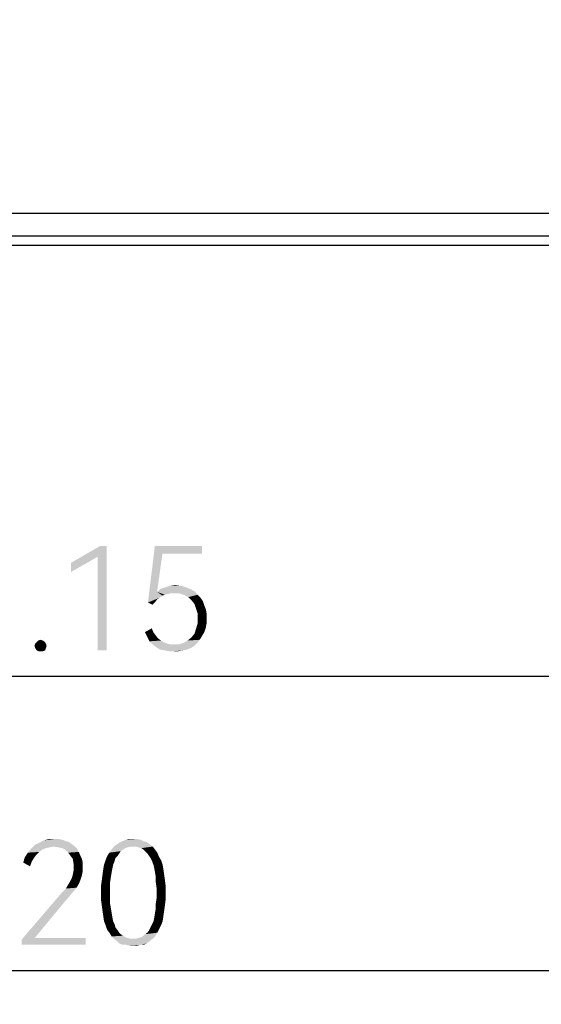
# Model space of a CAD drawing. Header units: millimetres. Extents: x 0 to 297, y 0 to 210.
# Tile 50 of 84: x 71 to 84, y 91 to 115. Entities that reach past the tile are written whole.
import ezdxf

# ---------------------------------------------------------------- set-up
doc = ezdxf.new("R2010")
doc.units = ezdxf.units.MM
doc.header["$LTSCALE"] = 16.335
doc.layers.get('0').update_dxf_attribs({"linetype": 'CONTINUOUS'})
doc.styles.get("Standard").update_dxf_attribs({"font": 'harmonyos_sans_sc_light.ttf'})
doc.dimstyles.new('DIMSTYLE_1', dxfattribs={"dimtxt": 2.5, "dimasz": 1.8, "dimexe": 0.8, "dimexo": 0, "dimtad": 1, "dimzin": 0, "dimdsep": 46, "dimtxsty": 'STANDARD', "dimblk": '_FILLED', "dimblk1": '_FILLED', "dimblk2": '_FILLED', "dimcen": 0.09, "dimclrt": 7, "dimazin": 0, "dimtol": 1, "dimtp": 0.15, "dimtm": 0.15, "dimtfac": 1, "dimtofl": 0, "dimtmove": 0, "dimatfit": 3, "dimldrblk": '_FILLED', "dimfxl": 1, "dimtolj": 1, "dimtzin": 0, "dimarcsym": 0})
doc.dimstyles.new('DIMSTYLE_2', dxfattribs={"dimtxt": 2.5, "dimasz": 1.8, "dimexe": 0.8, "dimexo": 0, "dimtad": 1, "dimzin": 0, "dimdsep": 46, "dimtxsty": 'STANDARD', "dimblk": '_FILLED', "dimblk1": '_FILLED', "dimblk2": '_FILLED', "dimcen": 0.09, "dimclrt": 7, "dimazin": 0, "dimtol": 1, "dimtp": 0.2, "dimtm": 0.2, "dimtfac": 1, "dimtofl": 0, "dimtmove": 0, "dimatfit": 3, "dimldrblk": '_FILLED', "dimfxl": 1, "dimtolj": 1, "dimtzin": 0, "dimarcsym": 0})

# ---------------------------------------------------------------- blocks, each defined once
blk = doc.blocks.new('_FILLED')
at = {"color": 0, "linetype": 'BYBLOCK'}
blk.add_solid([(0, 0), (-1, 0.167), (-1, -0.167)], dxfattribs=at)
blk = doc.blocks.new('*D0')
at = {"color": 7, "linetype": 'CONTINUOUS'}
for p, q in [((30.231, 122.447), (30.231, 98.376)), ((101.231, 122.607), (101.231, 98.376)), ((30.231, 99.176), (65.731, 99.176)), ((101.231, 99.176), (65.731, 99.176))]:
    blk.add_line(p, q, dxfattribs=at)
at = {"color": 7, "linetype": 'CONTINUOUS', "xscale": 1.8, "yscale": 1.8, "zscale": 1.8, "rotation": 180}
blk.add_blockref('_FILLED', (30.231, 99.176), dxfattribs=at)
at = {"color": 7, "linetype": 'CONTINUOUS', "xscale": 1.8, "yscale": 1.8, "zscale": 1.8}
blk.add_blockref('_FILLED', (101.231, 99.176), dxfattribs=at)
blk = doc.blocks.new('*D2')
at = {"color": 7, "linetype": 'CONTINUOUS'}
for p, q in [((22.741, 114.506), (22.741, 91.322)), ((108.741, 114.506), (108.741, 91.322)), ((22.741, 92.122), (65.741, 92.122)), ((108.741, 92.122), (65.741, 92.122))]:
    blk.add_line(p, q, dxfattribs=at)
at = {"color": 7, "linetype": 'CONTINUOUS', "xscale": 1.8, "yscale": 1.8, "zscale": 1.8, "rotation": 180}
blk.add_blockref('_FILLED', (22.741, 92.122), dxfattribs=at)
at = {"color": 7, "linetype": 'CONTINUOUS', "xscale": 1.8, "yscale": 1.8, "zscale": 1.8}
blk.add_blockref('_FILLED', (108.741, 92.122), dxfattribs=at)

msp = doc.modelspace()

# ---------------------------------------------------------------- linework, layer by layer
at = {"color": 7, "linetype": 'CONTINUOUS'}
for p, q in [((103.741, 110.268), (27.741, 110.268)), ((103.741, 109.725), (27.741, 109.725)), ((103.741, 109.506), (27.741, 109.506))]:
    msp.add_line(p, q, dxfattribs=at)
for points in [[(73.257, 102.301), (73.038, 102.045), (72.399, 101.899)], [(73.257, 102.301), (72.399, 101.899), (73.093, 102.301)], [(73.038, 99.801), (73.038, 102.045), (73.257, 102.301)], [(73.038, 99.801), (73.257, 102.301), (73.257, 99.801)], [(74.589, 102.118), (74.242, 100.95), (74.407, 102.301)], [(74.407, 102.301), (75.538, 102.301), (74.589, 102.118)], [(74.589, 102.118), (75.538, 102.301), (75.538, 102.118)], [(72.399, 101.899), (73.038, 102.045), (72.399, 101.68)], [(74.589, 102.118), (74.461, 101.206), (74.242, 100.95)], [(74.461, 101.206), (74.589, 101.114), (74.242, 100.95)], [(75.283, 101.26), (74.461, 101.206), (74.553, 101.279)], [(74.461, 101.206), (75.283, 101.26), (75.374, 101.206)], [(74.461, 101.206), (75.374, 101.206), (74.79, 101.169)], [(74.461, 101.206), (74.79, 101.169), (74.644, 101.133)], [(74.461, 101.206), (74.644, 101.133), (74.589, 101.114)], [(75.191, 101.297), (74.553, 101.279), (74.662, 101.315)], [(74.553, 101.279), (75.191, 101.297), (75.283, 101.26)], [(75.009, 101.352), (75.1, 101.333), (74.662, 101.315)], [(75.009, 101.352), (74.662, 101.315), (74.772, 101.352)], [(74.662, 101.315), (75.1, 101.333), (75.191, 101.297)], [(74.772, 101.352), (74.899, 101.37), (75.009, 101.352)], [(74.881, 101.169), (74.79, 101.169), (75.374, 101.206)], [(74.991, 101.169), (74.881, 101.169), (75.374, 101.206)], [(75.1, 101.133), (74.991, 101.169), (75.374, 101.206)], [(75.1, 101.133), (75.374, 101.206), (75.429, 101.133)], [(74.589, 101.114), (74.516, 101.06), (74.242, 100.95)], [(74.516, 101.06), (74.461, 101.023), (74.242, 100.95)], [(74.242, 100.95), (74.461, 101.023), (74.407, 100.95)], [(74.79, 101.169), (74.717, 101.151), (74.644, 101.133)], [(75.429, 101.133), (75.21, 101.078), (75.1, 101.133)], [(75.21, 101.078), (75.429, 101.133), (75.502, 101.06)], [(75.502, 101.06), (75.283, 101.005), (75.21, 101.078)], [(75.283, 101.005), (75.502, 101.06), (75.556, 100.987)], [(75.556, 100.987), (75.356, 100.914), (75.283, 101.005)], [(75.356, 100.914), (75.556, 100.987), (75.593, 100.877)], [(74.407, 100.95), (74.352, 100.895), (74.242, 100.95)], [(75.593, 100.877), (75.392, 100.804), (75.356, 100.914)], [(75.392, 100.804), (75.593, 100.877), (75.629, 100.786)], [(75.629, 100.786), (75.429, 100.695), (75.392, 100.804)], [(75.429, 100.695), (75.629, 100.786), (75.648, 100.676)], [(75.648, 100.676), (75.429, 100.567), (75.429, 100.695)], [(75.429, 100.567), (75.648, 100.676), (75.648, 100.567)], [(75.648, 100.567), (75.648, 100.457), (75.429, 100.439)], [(75.648, 100.567), (75.429, 100.439), (75.429, 100.567)], [(74.169, 100.239), (74.334, 100.33), (74.37, 100.239)], [(75.593, 100.239), (75.356, 100.202), (75.392, 100.312)], [(75.629, 100.348), (75.392, 100.312), (75.429, 100.439)], [(75.392, 100.312), (75.629, 100.348), (75.593, 100.239)], [(75.429, 100.439), (75.648, 100.457), (75.629, 100.348)], [(71.724, 100.038), (71.578, 100.001), (71.615, 100.038)], [(71.578, 100.001), (71.724, 100.038), (71.779, 100.001)], [(71.615, 100.038), (71.669, 100.056), (71.724, 100.038)], [(74.37, 100.239), (74.224, 100.129), (74.169, 100.239)], [(74.37, 100.239), (74.425, 100.166), (74.224, 100.129)], [(74.224, 100.129), (74.425, 100.166), (74.48, 100.093)], [(74.48, 100.093), (74.279, 100.02), (74.224, 100.129)], [(74.48, 100.093), (74.553, 100.038), (74.279, 100.02)], [(74.279, 100.02), (74.553, 100.038), (74.607, 100.001)], [(75.1, 99.983), (75.191, 100.038), (75.483, 100.056)], [(75.1, 99.983), (75.483, 100.056), (75.429, 99.983)], [(75.483, 100.056), (75.191, 100.038), (75.283, 100.111)], [(75.538, 100.147), (75.283, 100.111), (75.356, 100.202)], [(75.283, 100.111), (75.538, 100.147), (75.483, 100.056)], [(75.356, 100.202), (75.593, 100.239), (75.538, 100.147)], [(71.797, 99.965), (71.523, 99.91), (71.542, 99.965)], [(71.523, 99.91), (71.797, 99.965), (71.815, 99.91)], [(71.815, 99.91), (71.542, 99.855), (71.523, 99.91)], [(71.779, 100.001), (71.542, 99.965), (71.578, 100.001)], [(71.542, 99.965), (71.779, 100.001), (71.797, 99.965)], [(71.542, 99.855), (71.815, 99.91), (71.797, 99.855)], [(71.797, 99.855), (71.578, 99.801), (71.542, 99.855)], [(71.578, 99.801), (71.797, 99.855), (71.779, 99.801)], [(71.779, 99.801), (71.615, 99.782), (71.578, 99.801)], [(71.669, 99.782), (71.615, 99.782), (71.779, 99.801)], [(71.669, 99.782), (71.779, 99.801), (71.724, 99.782)], [(74.607, 100.001), (74.352, 99.947), (74.279, 100.02)], [(74.607, 100.001), (74.699, 99.965), (74.352, 99.947)], [(74.352, 99.947), (74.699, 99.965), (74.772, 99.947)], [(74.772, 99.947), (74.443, 99.874), (74.352, 99.947)], [(74.991, 99.947), (75.356, 99.91), (74.443, 99.874)], [(74.863, 99.947), (74.991, 99.947), (74.443, 99.874)], [(74.772, 99.947), (74.863, 99.947), (74.443, 99.874)], [(74.443, 99.874), (75.356, 99.91), (75.264, 99.855)], [(75.264, 99.855), (74.534, 99.819), (74.443, 99.874)], [(74.534, 99.819), (75.264, 99.855), (75.173, 99.819)], [(75.173, 99.819), (74.644, 99.801), (74.534, 99.819)], [(74.644, 99.801), (75.173, 99.819), (75.082, 99.801)], [(75.082, 99.801), (74.753, 99.782), (74.644, 99.801)], [(74.863, 99.782), (74.753, 99.782), (75.082, 99.801)], [(74.863, 99.782), (75.082, 99.801), (74.972, 99.782)], [(75.429, 99.983), (74.991, 99.947), (75.1, 99.983)], [(74.991, 99.947), (75.429, 99.983), (75.356, 99.91)], [(71.985, 95.101), (71.438, 95.046), (71.529, 95.137)], [(71.985, 95.101), (71.894, 95.083), (71.438, 95.046)], [(71.894, 95.083), (71.802, 95.064), (71.438, 95.046)], [(72.423, 95.156), (71.529, 95.137), (71.638, 95.192)], [(71.985, 95.101), (71.529, 95.137), (72.423, 95.156)], [(72.277, 95.229), (71.638, 95.192), (71.748, 95.247)], [(72.277, 95.229), (72.35, 95.21), (71.638, 95.192)], [(71.638, 95.192), (72.35, 95.21), (72.423, 95.156)], [(72.094, 95.283), (72.186, 95.265), (71.748, 95.247)], [(72.003, 95.283), (72.094, 95.283), (71.748, 95.247)], [(72.003, 95.283), (71.748, 95.247), (71.875, 95.283)], [(71.748, 95.247), (72.186, 95.265), (72.277, 95.229)], [(71.985, 95.101), (72.423, 95.156), (72.496, 95.101)], [(72.496, 95.101), (72.094, 95.083), (71.985, 95.101)], [(72.186, 95.064), (72.094, 95.083), (72.496, 95.101)], [(72.186, 95.064), (72.496, 95.101), (72.551, 95.046)], [(73.828, 95.101), (73.755, 95.083), (73.372, 95.028)], [(73.828, 95.101), (73.372, 95.028), (73.427, 95.101)], [(73.755, 95.083), (73.7, 95.064), (73.372, 95.028)], [(74.284, 95.156), (73.427, 95.101), (73.5, 95.156)], [(73.828, 95.101), (73.427, 95.101), (74.284, 95.156)], [(73.5, 95.156), (73.554, 95.192), (74.211, 95.21)], [(73.5, 95.156), (74.211, 95.21), (74.284, 95.156)], [(74.138, 95.229), (74.211, 95.21), (73.554, 95.192)], [(74.138, 95.229), (73.554, 95.192), (73.627, 95.229)], [(74.065, 95.265), (73.627, 95.229), (73.719, 95.265)], [(73.627, 95.229), (74.065, 95.265), (74.138, 95.229)], [(73.883, 95.283), (73.974, 95.283), (73.719, 95.265)], [(73.883, 95.283), (73.719, 95.265), (73.792, 95.283)], [(73.719, 95.265), (73.974, 95.283), (74.065, 95.265)], [(73.883, 95.101), (73.828, 95.101), (74.284, 95.156)], [(73.956, 95.101), (73.883, 95.101), (74.284, 95.156)], [(73.956, 95.101), (74.284, 95.156), (74.357, 95.101)], [(74.357, 95.101), (74.011, 95.083), (73.956, 95.101)], [(74.084, 95.064), (74.011, 95.083), (74.357, 95.101)], [(74.138, 95.028), (74.084, 95.064), (74.357, 95.101)], [(74.138, 95.028), (74.357, 95.101), (74.412, 95.028)], [(71.511, 94.827), (71.255, 94.718), (71.292, 94.845)], [(71.565, 94.9), (71.292, 94.845), (71.365, 94.955)], [(71.292, 94.845), (71.565, 94.9), (71.511, 94.827)], [(71.711, 95.028), (71.365, 94.955), (71.438, 95.046)], [(71.711, 95.028), (71.638, 94.973), (71.365, 94.955)], [(71.365, 94.955), (71.638, 94.973), (71.565, 94.9)], [(71.438, 95.046), (71.802, 95.064), (71.711, 95.028)], [(72.551, 95.046), (72.259, 95.028), (72.186, 95.064)], [(72.259, 95.028), (72.551, 95.046), (72.587, 94.973)], [(72.587, 94.973), (72.332, 94.955), (72.259, 95.028)], [(72.386, 94.882), (72.332, 94.955), (72.587, 94.973)], [(72.386, 94.882), (72.587, 94.973), (72.624, 94.882)], [(72.624, 94.882), (72.441, 94.809), (72.386, 94.882)], [(72.441, 94.809), (72.624, 94.882), (72.66, 94.809)], [(73.463, 94.827), (73.226, 94.772), (73.262, 94.864)], [(73.554, 94.937), (73.262, 94.864), (73.317, 94.955)], [(73.554, 94.937), (73.518, 94.882), (73.262, 94.864)], [(73.262, 94.864), (73.518, 94.882), (73.463, 94.827)], [(73.646, 95.028), (73.591, 94.991), (73.317, 94.955)], [(73.646, 95.028), (73.317, 94.955), (73.372, 95.028)], [(73.317, 94.955), (73.591, 94.991), (73.554, 94.937)], [(73.372, 95.028), (73.7, 95.064), (73.646, 95.028)], [(74.412, 95.028), (74.175, 94.991), (74.138, 95.028)], [(74.175, 94.991), (74.412, 95.028), (74.467, 94.955)], [(74.467, 94.955), (74.229, 94.937), (74.175, 94.991)], [(74.266, 94.882), (74.229, 94.937), (74.467, 94.955)], [(74.266, 94.882), (74.467, 94.955), (74.503, 94.864)], [(74.503, 94.864), (74.302, 94.827), (74.266, 94.882)], [(74.302, 94.827), (74.503, 94.864), (74.558, 94.772)], [(71.511, 94.827), (71.456, 94.736), (71.255, 94.718)], [(71.255, 94.718), (71.456, 94.736), (71.419, 94.627)], [(72.66, 94.809), (72.459, 94.699), (72.441, 94.809)], [(72.66, 94.809), (72.678, 94.718), (72.459, 94.699)], [(72.459, 94.608), (72.459, 94.699), (72.678, 94.718)], [(72.459, 94.608), (72.678, 94.718), (72.678, 94.608)], [(72.678, 94.608), (72.459, 94.517), (72.459, 94.608)], [(72.459, 94.517), (72.678, 94.608), (72.678, 94.499)], [(73.408, 94.663), (73.39, 94.572), (73.171, 94.554)], [(73.408, 94.663), (73.171, 94.554), (73.189, 94.663)], [(73.445, 94.754), (73.189, 94.663), (73.226, 94.772)], [(73.189, 94.663), (73.445, 94.754), (73.408, 94.663)], [(73.226, 94.772), (73.463, 94.827), (73.445, 94.754)], [(74.558, 94.772), (74.339, 94.754), (74.302, 94.827)], [(74.375, 94.663), (74.339, 94.754), (74.558, 94.772)], [(74.375, 94.663), (74.558, 94.772), (74.594, 94.663)], [(74.594, 94.663), (74.394, 94.572), (74.375, 94.663)], [(74.394, 94.572), (74.594, 94.663), (74.613, 94.554)], [(72.66, 94.408), (72.423, 94.353), (72.441, 94.426)], [(72.423, 94.353), (72.66, 94.408), (72.624, 94.298)], [(72.678, 94.499), (72.441, 94.426), (72.459, 94.517)], [(72.441, 94.426), (72.678, 94.499), (72.66, 94.408)], [(73.354, 94.371), (73.135, 94.28), (73.153, 94.426)], [(73.135, 94.28), (73.354, 94.371), (73.335, 94.243)], [(73.372, 94.481), (73.153, 94.426), (73.171, 94.554)], [(73.153, 94.426), (73.372, 94.481), (73.354, 94.371)], [(73.171, 94.554), (73.39, 94.572), (73.372, 94.481)], [(74.613, 94.554), (74.412, 94.481), (74.394, 94.572)], [(74.412, 94.481), (74.613, 94.554), (74.631, 94.426)], [(74.631, 94.426), (74.43, 94.371), (74.412, 94.481)], [(74.43, 94.371), (74.631, 94.426), (74.649, 94.298)], [(74.649, 94.298), (74.43, 94.243), (74.43, 94.371)], [(72.532, 94.116), (72.277, 94.097), (72.332, 94.189)], [(72.587, 94.207), (72.332, 94.189), (72.386, 94.28)], [(72.332, 94.189), (72.587, 94.207), (72.532, 94.116)], [(72.624, 94.298), (72.386, 94.28), (72.423, 94.353)], [(72.386, 94.28), (72.624, 94.298), (72.587, 94.207)], [(73.335, 94.243), (73.116, 94.152), (73.135, 94.28)], [(73.116, 94.152), (73.335, 94.243), (73.335, 94.116)], [(73.335, 94.116), (73.116, 93.988), (73.116, 94.152)], [(74.43, 94.243), (74.649, 94.298), (74.667, 94.152)], [(74.667, 94.152), (74.448, 94.116), (74.43, 94.243)], [(74.448, 93.988), (74.448, 94.116), (74.667, 94.152)], [(74.448, 93.988), (74.667, 94.152), (74.667, 93.988)], [(72.35, 93.897), (72.24, 93.769), (71.219, 92.875)], [(72.35, 93.897), (71.219, 92.875), (72.094, 93.897)], [(72.441, 94.006), (72.094, 93.897), (72.186, 94.006)], [(72.094, 93.897), (72.441, 94.006), (72.35, 93.897)], [(72.186, 94.006), (72.277, 94.097), (72.532, 94.116)], [(72.186, 94.006), (72.532, 94.116), (72.441, 94.006)], [(73.116, 93.988), (73.335, 94.116), (73.335, 93.988)], [(73.335, 93.988), (73.335, 93.86), (73.116, 93.842)], [(73.335, 93.988), (73.116, 93.842), (73.116, 93.988)], [(74.667, 93.988), (74.448, 93.86), (74.448, 93.988)], [(74.448, 93.86), (74.667, 93.988), (74.667, 93.842)], [(72.24, 93.769), (71.529, 92.911), (71.219, 92.875)], [(73.116, 93.842), (73.335, 93.86), (73.335, 93.732)], [(73.335, 93.732), (73.135, 93.696), (73.116, 93.842)], [(73.135, 93.696), (73.335, 93.732), (73.354, 93.623)], [(73.354, 93.623), (73.153, 93.568), (73.135, 93.696)], [(74.667, 93.842), (74.43, 93.732), (74.448, 93.86)], [(74.43, 93.732), (74.667, 93.842), (74.649, 93.696)], [(74.649, 93.696), (74.43, 93.623), (74.43, 93.732)], [(74.43, 93.623), (74.649, 93.696), (74.631, 93.568)], [(73.153, 93.568), (73.354, 93.623), (73.372, 93.513)], [(73.372, 93.513), (73.171, 93.44), (73.153, 93.568)], [(73.171, 93.44), (73.372, 93.513), (73.39, 93.404)], [(73.39, 93.404), (73.189, 93.313), (73.171, 93.44)], [(74.375, 93.313), (74.394, 93.404), (74.613, 93.44)], [(74.375, 93.313), (74.613, 93.44), (74.594, 93.313)], [(74.613, 93.44), (74.394, 93.404), (74.412, 93.513)], [(74.631, 93.568), (74.412, 93.513), (74.43, 93.623)], [(74.412, 93.513), (74.631, 93.568), (74.613, 93.44)], [(73.189, 93.313), (73.39, 93.404), (73.408, 93.313)], [(73.408, 93.313), (73.226, 93.221), (73.189, 93.313)], [(73.408, 93.313), (73.445, 93.24), (73.226, 93.221)], [(73.226, 93.221), (73.445, 93.24), (73.463, 93.167)], [(73.463, 93.167), (73.262, 93.112), (73.226, 93.221)], [(74.558, 93.221), (74.302, 93.167), (74.339, 93.24)], [(74.302, 93.167), (74.558, 93.221), (74.503, 93.112)], [(74.594, 93.313), (74.339, 93.24), (74.375, 93.313)], [(74.339, 93.24), (74.594, 93.313), (74.558, 93.221)], [(73.262, 93.112), (73.463, 93.167), (73.518, 93.094)], [(73.518, 93.094), (73.317, 93.039), (73.262, 93.112)], [(73.317, 93.039), (73.518, 93.094), (73.554, 93.039)], [(73.554, 93.039), (73.372, 92.948), (73.317, 93.039)], [(73.554, 93.039), (73.591, 93.002), (73.372, 92.948)], [(73.591, 93.002), (73.646, 92.966), (73.372, 92.948)], [(73.372, 92.948), (73.646, 92.966), (73.7, 92.929)], [(74.412, 92.948), (74.084, 92.929), (74.138, 92.966)], [(74.138, 92.966), (74.175, 93.002), (74.467, 93.039)], [(74.138, 92.966), (74.467, 93.039), (74.412, 92.948)], [(74.467, 93.039), (74.175, 93.002), (74.229, 93.039)], [(74.229, 93.039), (74.266, 93.094), (74.503, 93.112)], [(74.229, 93.039), (74.503, 93.112), (74.467, 93.039)], [(74.503, 93.112), (74.266, 93.094), (74.302, 93.167)], [(71.529, 92.911), (72.751, 92.911), (71.219, 92.875)], [(71.219, 92.747), (71.219, 92.875), (72.751, 92.911)], [(71.219, 92.747), (72.751, 92.911), (72.751, 92.747)], [(73.7, 92.929), (73.427, 92.893), (73.372, 92.948)], [(73.7, 92.929), (73.755, 92.911), (73.427, 92.893)], [(73.427, 92.893), (73.755, 92.911), (73.828, 92.893)], [(73.828, 92.893), (73.5, 92.838), (73.427, 92.893)], [(73.956, 92.893), (74.357, 92.893), (73.5, 92.838)], [(73.883, 92.893), (73.956, 92.893), (73.5, 92.838)], [(73.828, 92.893), (73.883, 92.893), (73.5, 92.838)], [(73.5, 92.838), (74.357, 92.893), (74.284, 92.838)], [(74.284, 92.838), (73.554, 92.783), (73.5, 92.838)], [(73.554, 92.783), (74.284, 92.838), (74.211, 92.783)], [(74.211, 92.783), (73.627, 92.747), (73.554, 92.783)], [(73.719, 92.747), (73.627, 92.747), (74.211, 92.783)], [(74.065, 92.747), (73.719, 92.747), (74.211, 92.783)], [(74.065, 92.747), (73.792, 92.729), (73.719, 92.747)], [(73.883, 92.729), (73.792, 92.729), (74.065, 92.747)], [(73.883, 92.729), (74.065, 92.747), (73.974, 92.729)], [(73.956, 92.893), (74.011, 92.911), (74.412, 92.948)], [(73.956, 92.893), (74.412, 92.948), (74.357, 92.893)], [(74.011, 92.911), (74.084, 92.929), (74.412, 92.948)], [(74.065, 92.747), (74.211, 92.783), (74.138, 92.747)]]:
    msp.add_solid(points, dxfattribs=at)

# ---------------------------------------------------------------- dimensions: what is measured, and where the dimension line sits
dim = msp.add_linear_dim(base=(101.231, 99.176), p1=(30.231, 122.447), p2=(101.231, 122.607), text='①<>', dimstyle='DIMSTYLE_1', dxfattribs=at)
dim.commit()
dim.dimension.update_dxf_attribs({"geometry": '*D0', "text_midpoint": (55.641, 99.176), "dimtype": 160})
dim = msp.add_linear_dim(base=(22.741, 92.122), p1=(108.741, 114.506), p2=(22.741, 114.506), angle=180, text='*<>', dimstyle='DIMSTYLE_2', dxfattribs=at)
dim.commit()
dim.dimension.update_dxf_attribs({"geometry": '*D2', "text_midpoint": (56.659, 92.122), "dimtype": 160})

doc.saveas('drawing.dxf')
